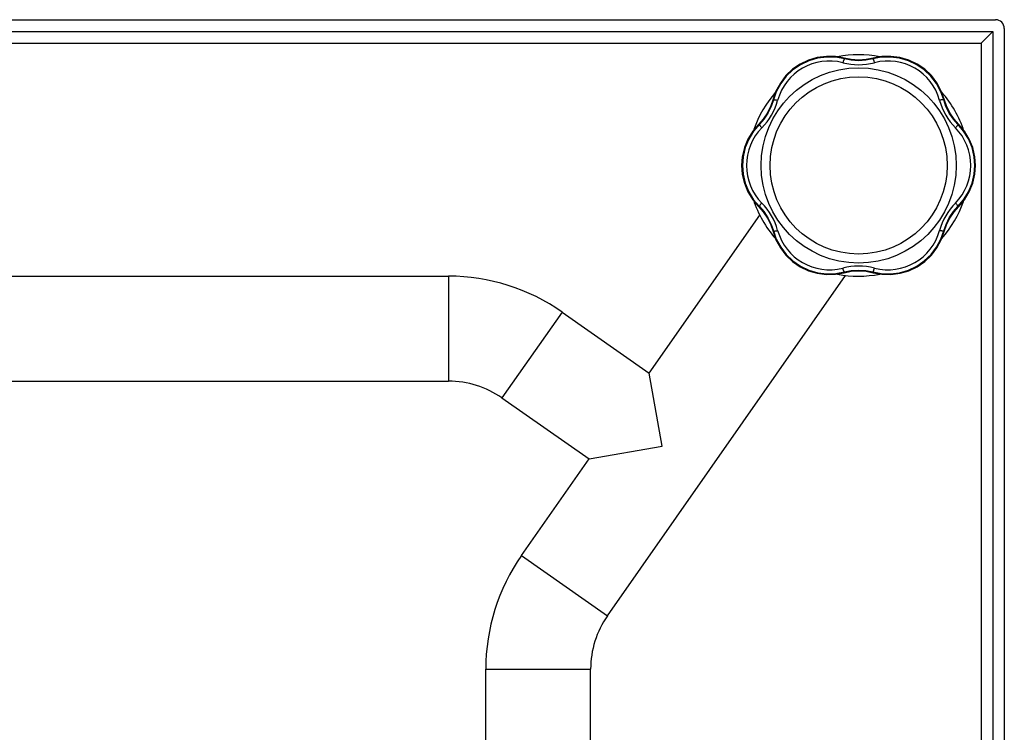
# Model space of a CAD drawing. Header units: millimetres. Extents: x 0 to 2100, y 0 to 1485.
# Tile 21 of 23: x 1510 to 1679, y 878 to 1001. Entities that reach past the tile are written whole.
import ezdxf

# ---------------------------------------------------------------- set-up
doc = ezdxf.new("R2010")
doc.units = ezdxf.units.MM
doc.header["$LTSCALE"] = 5
doc.layers.add('AXES', color=7, linetype='Continuous')

msp = doc.modelspace()

# ---------------------------------------------------------------- linework, layer by layer
at = {"color": 7, "linetype": 'Continuous'}
for p, q in [((1380.62, 1000.59), (1677.62, 1000.59)), ((1679.12, 999.09), (1679.12, 602.09)), ((1381.12, 998.59), (1677.12, 998.59)), ((1675.12, 996.59), (1677.12, 998.59)), ((1677.12, 998.59), (1677.12, 602.59)), ((1652.81, 993.75), (1651.62, 993.99)), ((1637.74, 983.54), (1636.94, 982.62)), ((1634.15, 977.08), (1634.04, 975.59)), ((1674.08, 974.1), (1674.19, 975.59)), ((1670.5, 967.64), (1671.3, 968.56)), ((1474.5, 956.59), (1583.73, 956.59)), ((1655.42, 957.43), (1656.62, 957.19)), ((1474.5, 938.59), (1583.73, 938.59)), ((1590.12, 800.59), (1590.12, 889.16)), ((1608.12, 840.59), (1608.12, 889.16))]:
    msp.add_line(p, q, dxfattribs=at)
at = {"color": 9, "linetype": 'Continuous'}
for p, q in [((1383.12, 996.59), (1675.12, 996.59)), ((1675.12, 996.59), (1675.12, 604.59)), ((1583.73, 956.59), (1583.73, 938.59)), ((1603.24, 950.44), (1592.91, 935.7)), ((1596.27, 908.66), (1611.01, 898.34)), ((1590.12, 889.16), (1608.12, 889.16))]:
    msp.add_line(p, q, dxfattribs=at)
at = {"color": 7, "linetype": 'Continuous'}
for points in [[(1651.62, 993.99), (1650.15, 994.26), (1648.58, 994.3), (1647.01, 994.1), (1645.5, 993.65), (1644.08, 992.97), (1642.78, 992.08), (1641.63, 990.99), (1640.68, 989.73), (1639.93, 988.35), (1639.44, 986.95)], [(1651.7, 993.87), (1650.23, 994.14), (1648.65, 994.19), (1647.08, 993.99), (1645.57, 993.54), (1644.14, 992.86), (1642.84, 991.97), (1641.7, 990.88), (1640.74, 989.62), (1639.99, 988.23), (1639.5, 986.82)], [(1656.53, 993.87), (1655.38, 993.64), (1654.11, 993.55), (1652.85, 993.64), (1651.7, 993.87)], [(1656.62, 993.99), (1655.42, 993.75), (1654.11, 993.66), (1652.81, 993.75)], [(1668.74, 986.82), (1668.24, 988.23), (1667.49, 989.63), (1666.53, 990.88), (1665.39, 991.97), (1664.09, 992.87), (1662.66, 993.54), (1661.15, 993.99), (1659.58, 994.19), (1658, 994.14), (1656.53, 993.87)], [(1668.8, 986.95), (1668.3, 988.35), (1667.55, 989.74), (1666.6, 991), (1665.45, 992.08), (1664.15, 992.98), (1662.73, 993.66), (1661.21, 994.1), (1659.65, 994.3), (1658.07, 994.26), (1656.62, 993.99)], [(1639.5, 986.82), (1639.12, 985.71), (1638.56, 984.57), (1637.85, 983.52), (1637.08, 982.64)], [(1639.44, 986.95), (1639.04, 985.8), (1638.46, 984.62), (1637.74, 983.54)], [(1671.16, 982.64), (1670.38, 983.52), (1669.67, 984.57), (1669.11, 985.71), (1668.74, 986.82)], [(1671.3, 982.62), (1670.49, 983.54), (1669.77, 984.63), (1669.19, 985.8), (1668.8, 986.95)], [(1636.94, 982.62), (1635.96, 981.48), (1635.12, 980.11), (1634.52, 978.64), (1634.15, 977.08)], [(1637.08, 982.64), (1636.09, 981.48), (1635.26, 980.12), (1634.65, 978.64), (1634.28, 977.08), (1634.17, 975.59)], [(1674.06, 975.59), (1673.95, 977.09), (1673.58, 978.65), (1672.97, 980.13), (1672.14, 981.49), (1671.16, 982.64)], [(1674.19, 975.59), (1674.08, 977.09), (1673.71, 978.65), (1673.11, 980.12), (1672.27, 981.48), (1671.3, 982.62)], [(1634.04, 975.59), (1634.15, 974.09), (1634.52, 972.53), (1635.13, 971.06), (1635.96, 969.7), (1636.94, 968.56)], [(1634.17, 975.59), (1634.28, 974.09), (1634.65, 972.53), (1635.26, 971.05), (1636.1, 969.69), (1637.08, 968.54)], [(1671.16, 968.54), (1672.14, 969.7), (1672.98, 971.06), (1673.59, 972.54), (1673.95, 974.1), (1674.06, 975.59)], [(1671.3, 968.56), (1672.27, 969.7), (1673.11, 971.07), (1673.72, 972.54), (1674.08, 974.1)], [(1636.94, 968.56), (1637.74, 967.64), (1638.47, 966.55), (1639.04, 965.38), (1639.44, 964.23)], [(1637.08, 968.54), (1637.86, 967.66), (1638.56, 966.61), (1639.12, 965.47), (1639.5, 964.36)], [(1668.74, 964.36), (1669.12, 965.47), (1669.68, 966.61), (1670.38, 967.66), (1671.16, 968.54)], [(1668.8, 964.23), (1669.19, 965.38), (1669.77, 966.56), (1670.5, 967.64)], [(1639.44, 964.23), (1639.93, 962.83), (1640.68, 961.44), (1641.64, 960.18), (1642.78, 959.1), (1644.08, 958.2), (1645.51, 957.52), (1647.02, 957.08), (1648.58, 956.88), (1650.16, 956.92), (1651.62, 957.19)], [(1639.5, 964.36), (1639.99, 962.95), (1640.74, 961.55), (1641.7, 960.3), (1642.84, 959.21), (1644.15, 958.31), (1645.57, 957.64), (1647.09, 957.19), (1648.65, 956.99), (1650.23, 957.04), (1651.7, 957.31)], [(1656.53, 957.31), (1658.01, 957.04), (1659.59, 956.99), (1661.15, 957.19), (1662.67, 957.64), (1664.09, 958.32), (1665.39, 959.21), (1666.54, 960.3), (1667.5, 961.56), (1668.24, 962.95), (1668.74, 964.36)], [(1656.62, 957.19), (1658.08, 956.92), (1659.66, 956.88), (1661.22, 957.08), (1662.73, 957.53), (1664.16, 958.21), (1665.46, 959.1), (1666.6, 960.19), (1667.56, 961.45), (1668.3, 962.83), (1668.8, 964.23)], [(1651.62, 957.19), (1652.82, 957.43), (1654.12, 957.52), (1655.42, 957.43)], [(1651.7, 957.31), (1652.86, 957.54), (1654.12, 957.63), (1655.38, 957.54), (1656.53, 957.31)]]:
    msp.add_lwpolyline(points, dxfattribs=at)
at = {"color": 9, "linetype": 'Continuous'}
for radius in [16.75, 15.21]:
    msp.add_circle((1654.12, 975.59), radius, dxfattribs=at)
at = {"color": 7, "linetype": 'Continuous'}
for centre, radius, start, end in [((1677.62, 999.09), 1.5, 0, 90), ((1583.73, 922.59), 34, 55, 90), ((1583.73, 922.59), 16, 55, 90), ((1624.12, 889.16), 34, 145, 180), ((1624.12, 889.16), 16, 145, 180)]:
    msp.add_arc(centre, radius, start, end, dxfattribs=at)
at = {"color": 9, "linetype": 'Continuous'}
for centre, radius, start, end in [((1649.09, 984.29), 9.21, 75.5258, 164.4742), ((1654.12, 1003.78), 10.91, 255.5584, 284.4416), ((1659.14, 984.29), 9.21, 15.5259, 104.4741), ((1629.71, 989.68), 10.91, 315.5584, 344.4416), ((1678.53, 989.68), 10.91, 195.5584, 224.4416), ((1644.07, 975.59), 9.21, 135.5229, 180.0039), ((1664.16, 975.59), 9.21, 359.9961, 44.4771), ((1644.07, 975.59), 9.21, 179.9961, 224.4771), ((1664.16, 975.59), 9.21, 315.5229, 0.0039), ((1629.71, 961.5), 10.91, 15.5584, 44.4416), ((1678.53, 961.5), 10.91, 135.5584, 164.4416), ((1649.09, 966.89), 9.21, 195.5259, 284.4741), ((1659.14, 966.89), 9.21, 255.5258, 344.4742), ((1654.12, 947.4), 10.91, 75.5584, 104.4416)]:
    msp.add_arc(centre, radius, start, end, dxfattribs=at)
for points, knots in [([(1651.7, 993.87), (1651.69, 993.87), (1651.68, 993.86), (1651.66, 993.85), (1651.64, 993.82), (1651.61, 993.77), (1651.57, 993.69), (1651.53, 993.59), (1651.47, 993.43), (1651.42, 993.3), (1651.4, 993.21)], [0, 0, 0, 0, 0.032849, 0.058416, 0.091316, 0.179751, 0.297395, 0.441973, 0.610186, 1, 1, 1, 1]), ([(1651.62, 993.99), (1651.62, 993.99), (1651.62, 993.98), (1651.62, 993.97), (1651.62, 993.96), (1651.61, 993.93), (1651.61, 993.91), (1651.61, 993.89)], [0, 0, 0, 0, 0.024815, 0.075256, 0.26456, 0.573741, 1, 1, 1, 1]), ([(1656.53, 993.87), (1656.54, 993.87), (1656.56, 993.86), (1656.57, 993.85), (1656.6, 993.82), (1656.63, 993.77), (1656.66, 993.69), (1656.71, 993.59), (1656.77, 993.43), (1656.81, 993.3), (1656.84, 993.21)], [0, 0, 0, 0, 0.032849, 0.058416, 0.091316, 0.179751, 0.297395, 0.441973, 0.610186, 1, 1, 1, 1]), ([(1656.62, 993.99), (1656.62, 993.99), (1656.61, 993.98), (1656.61, 993.97), (1656.62, 993.96), (1656.62, 993.93), (1656.62, 993.91), (1656.63, 993.89)], [0, 0, 0, 0, 0.024818, 0.07526, 0.264563, 0.573742, 1, 1, 1, 1]), ([(1639.44, 986.95), (1639.44, 986.95), (1639.44, 986.95), (1639.44, 986.95), (1639.46, 986.94), (1639.49, 986.93), (1639.51, 986.92), (1639.52, 986.92)], [0, 0, 0, 0, 0.024819, 0.075261, 0.264564, 0.573742, 1, 1, 1, 1]), ([(1639.5, 986.82), (1639.5, 986.83), (1639.51, 986.84), (1639.53, 986.85), (1639.57, 986.85), (1639.63, 986.85), (1639.71, 986.85), (1639.82, 986.83), (1639.99, 986.81), (1640.13, 986.78), (1640.22, 986.76)], [0, 0, 0, 0, 0.032848, 0.058416, 0.091316, 0.17975, 0.297395, 0.441972, 0.610186, 1, 1, 1, 1]), ([(1668.74, 986.82), (1668.74, 986.83), (1668.72, 986.84), (1668.7, 986.85), (1668.66, 986.85), (1668.6, 986.85), (1668.52, 986.85), (1668.41, 986.83), (1668.24, 986.81), (1668.11, 986.78), (1668.01, 986.76)], [0, 0, 0, 0, 0.032849, 0.058416, 0.091316, 0.179751, 0.297395, 0.441973, 0.610186, 1, 1, 1, 1]), ([(1668.8, 986.95), (1668.8, 986.95), (1668.8, 986.95), (1668.79, 986.95), (1668.77, 986.94), (1668.75, 986.93), (1668.73, 986.92), (1668.71, 986.92)], [0, 0, 0, 0, 0.024816, 0.075257, 0.26456, 0.573741, 1, 1, 1, 1]), ([(1636.94, 982.62), (1636.94, 982.62), (1636.94, 982.62), (1636.95, 982.62), (1636.95, 982.61), (1636.96, 982.61), (1636.96, 982.61)], [0, 0, 0, 0, 0.087051, 0.276918, 0.580742, 1, 1, 1, 1]), ([(1636.96, 982.61), (1636.97, 982.6), (1636.98, 982.59), (1637, 982.58), (1637.01, 982.57)], [0, 0, 0, 0, 0.20355, 1, 1, 1, 1]), ([(1637.08, 982.64), (1637.07, 982.63), (1637.07, 982.61), (1637.08, 982.59), (1637.09, 982.56), (1637.12, 982.51), (1637.17, 982.43), (1637.23, 982.35), (1637.34, 982.21), (1637.43, 982.11), (1637.5, 982.04)], [0, 0, 0, 0, 0.032849, 0.058416, 0.091317, 0.179751, 0.297395, 0.441973, 0.610186, 1, 1, 1, 1]), ([(1671.16, 982.64), (1671.16, 982.63), (1671.16, 982.61), (1671.16, 982.59), (1671.14, 982.56), (1671.11, 982.51), (1671.07, 982.43), (1671, 982.35), (1670.89, 982.21), (1670.8, 982.11), (1670.73, 982.04)], [0, 0, 0, 0, 0.032849, 0.058416, 0.091316, 0.179751, 0.297395, 0.441973, 0.610186, 1, 1, 1, 1]), ([(1671.27, 982.61), (1671.27, 982.6), (1671.25, 982.59), (1671.24, 982.58), (1671.22, 982.57)], [0, 0, 0, 0, 0.203571, 1, 1, 1, 1]), ([(1671.3, 982.62), (1671.3, 982.62), (1671.29, 982.62), (1671.29, 982.62), (1671.28, 982.61), (1671.27, 982.61), (1671.27, 982.61)], [0, 0, 0, 0, 0.087051, 0.276918, 0.580741, 1, 1, 1, 1]), ([(1636.94, 968.56), (1636.94, 968.56), (1636.94, 968.56), (1636.95, 968.56), (1636.95, 968.57), (1636.96, 968.57), (1636.96, 968.57)], [0, 0, 0, 0, 0.087051, 0.276918, 0.580741, 1, 1, 1, 1]), ([(1636.96, 968.57), (1636.97, 968.58), (1636.98, 968.59), (1637, 968.6), (1637.01, 968.61)], [0, 0, 0, 0, 0.203571, 1, 1, 1, 1]), ([(1637.08, 968.54), (1637.07, 968.55), (1637.07, 968.57), (1637.08, 968.59), (1637.09, 968.62), (1637.12, 968.67), (1637.17, 968.75), (1637.23, 968.83), (1637.34, 968.96), (1637.43, 969.07), (1637.5, 969.14)], [0, 0, 0, 0, 0.032849, 0.058416, 0.091316, 0.179751, 0.297395, 0.441973, 0.610186, 1, 1, 1, 1]), ([(1671.16, 968.54), (1671.16, 968.55), (1671.16, 968.57), (1671.16, 968.59), (1671.14, 968.62), (1671.11, 968.67), (1671.07, 968.75), (1671, 968.83), (1670.89, 968.96), (1670.8, 969.07), (1670.73, 969.14)], [0, 0, 0, 0, 0.032849, 0.058416, 0.091317, 0.179751, 0.297395, 0.441973, 0.610186, 1, 1, 1, 1]), ([(1671.27, 968.57), (1671.27, 968.58), (1671.25, 968.59), (1671.24, 968.6), (1671.22, 968.61)], [0, 0, 0, 0, 0.20355, 1, 1, 1, 1]), ([(1671.3, 968.56), (1671.3, 968.56), (1671.29, 968.56), (1671.29, 968.56), (1671.28, 968.57), (1671.27, 968.57), (1671.27, 968.57)], [0, 0, 0, 0, 0.087051, 0.276918, 0.580742, 1, 1, 1, 1]), ([(1639.44, 964.23), (1639.44, 964.23), (1639.44, 964.23), (1639.44, 964.23), (1639.46, 964.24), (1639.49, 964.25), (1639.51, 964.26), (1639.52, 964.26)], [0, 0, 0, 0, 0.024816, 0.075257, 0.26456, 0.573741, 1, 1, 1, 1]), ([(1639.5, 964.36), (1639.5, 964.35), (1639.51, 964.34), (1639.53, 964.33), (1639.57, 964.33), (1639.63, 964.33), (1639.71, 964.33), (1639.82, 964.35), (1639.99, 964.37), (1640.13, 964.4), (1640.22, 964.42)], [0, 0, 0, 0, 0.032849, 0.058416, 0.091316, 0.179751, 0.297395, 0.441973, 0.610186, 1, 1, 1, 1]), ([(1668.74, 964.36), (1668.74, 964.35), (1668.72, 964.34), (1668.7, 964.33), (1668.66, 964.33), (1668.6, 964.33), (1668.52, 964.33), (1668.41, 964.35), (1668.24, 964.37), (1668.11, 964.4), (1668.01, 964.42)], [0, 0, 0, 0, 0.032848, 0.058416, 0.091316, 0.17975, 0.297395, 0.441972, 0.610186, 1, 1, 1, 1]), ([(1668.8, 964.23), (1668.8, 964.23), (1668.8, 964.23), (1668.79, 964.23), (1668.77, 964.24), (1668.75, 964.25), (1668.73, 964.26), (1668.71, 964.26)], [0, 0, 0, 0, 0.024819, 0.075261, 0.264564, 0.573742, 1, 1, 1, 1]), ([(1651.7, 957.31), (1651.69, 957.31), (1651.68, 957.32), (1651.66, 957.33), (1651.64, 957.36), (1651.61, 957.41), (1651.57, 957.49), (1651.53, 957.59), (1651.47, 957.75), (1651.42, 957.88), (1651.4, 957.97)], [0, 0, 0, 0, 0.032849, 0.058416, 0.091316, 0.179751, 0.297395, 0.441973, 0.610186, 1, 1, 1, 1]), ([(1651.62, 957.19), (1651.62, 957.19), (1651.62, 957.2), (1651.62, 957.21), (1651.62, 957.22), (1651.61, 957.25), (1651.61, 957.27), (1651.61, 957.29)], [0, 0, 0, 0, 0.024818, 0.07526, 0.264563, 0.573742, 1, 1, 1, 1]), ([(1656.53, 957.31), (1656.54, 957.31), (1656.56, 957.32), (1656.57, 957.33), (1656.6, 957.36), (1656.63, 957.41), (1656.66, 957.49), (1656.71, 957.59), (1656.77, 957.75), (1656.81, 957.88), (1656.84, 957.97)], [0, 0, 0, 0, 0.032849, 0.058416, 0.091316, 0.179751, 0.297395, 0.441973, 0.610186, 1, 1, 1, 1]), ([(1656.62, 957.19), (1656.62, 957.19), (1656.61, 957.2), (1656.61, 957.21), (1656.62, 957.22), (1656.62, 957.25), (1656.62, 957.27), (1656.63, 957.29)], [0, 0, 0, 0, 0.024815, 0.075256, 0.26456, 0.573741, 1, 1, 1, 1])]:
    msp.add_open_spline(points, degree=3, knots=knots, dxfattribs=at)
at = {"layer": 'AXES', "color": 7, "linetype": 'Continuous'}
for p, q in [((1618.19, 939.97), (1637.15, 967.05)), ((1611.01, 898.34), (1651.89, 956.72)), ((1603.24, 950.44), (1618.19, 939.97)), ((1620.4, 927.44), (1618.19, 939.97)), ((1592.91, 935.7), (1607.86, 925.23)), ((1607.86, 925.23), (1620.4, 927.44)), ((1596.27, 908.66), (1607.86, 925.23))]:
    msp.add_line(p, q, dxfattribs=at)
for start, end in [(78.9588, 101.0446), (138.6934, 161.0721), (18.0163, 41.3102), (198.0163, 221.3102), (318.6934, 341.0721), (258.9588, 281.0446)]:
    msp.add_arc((1654.12, 975.59), 19, start, end, dxfattribs=at)

doc.saveas('drawing.dxf')
